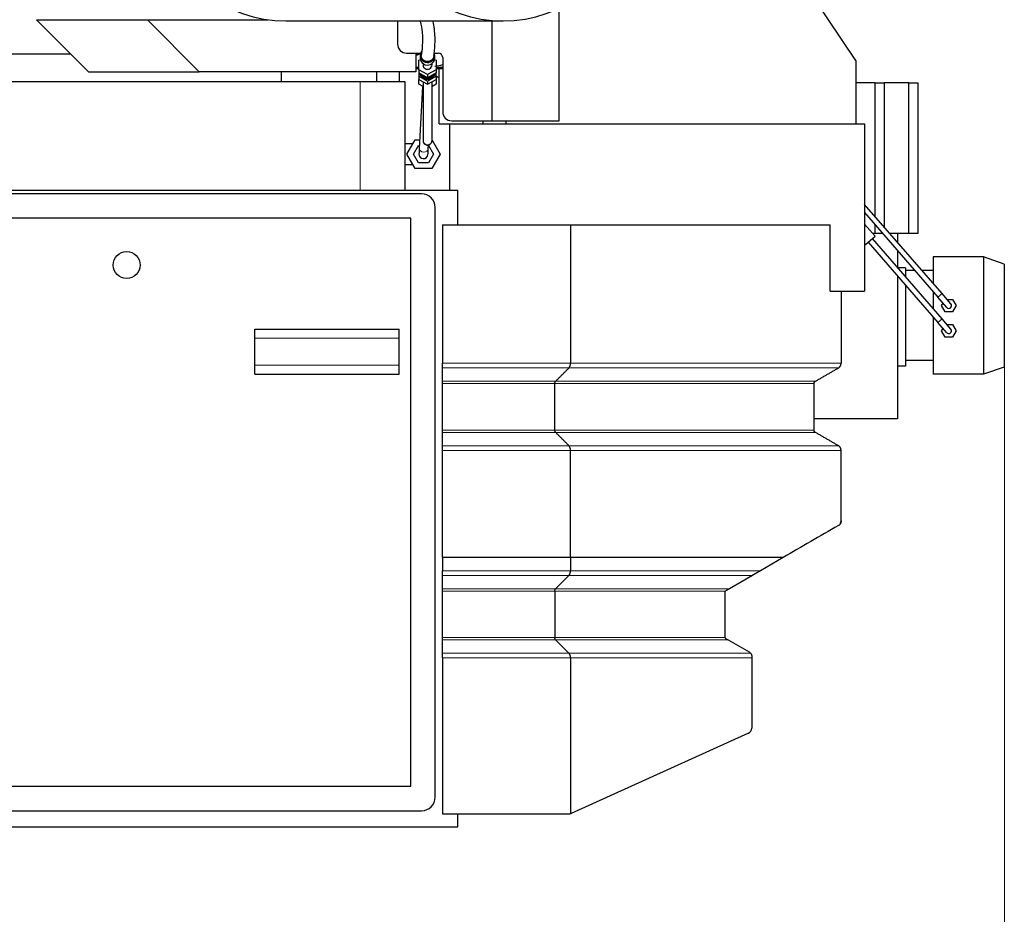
# Model space of a CAD drawing. Header units: inches. Extents: x 0 to 29700, y -16 to 21000.
# Tile 210 of 212: x 27264 to 28356, y 15728 to 16720. Entities that reach past the tile are written whole.
import ezdxf

# ---------------------------------------------------------------- set-up
doc = ezdxf.new("R2010")
doc.units = ezdxf.units.IN
doc.layers.add('254', color=7, linetype='Continuous', true_color=0xffffff)
doc.styles.add('latin_extended', font='simplex.shx')
doc.dimstyles.get("Standard").update_dxf_attribs({"dimtxt": 0.18, "dimasz": 0.18, "dimexe": 0.18, "dimexo": 0.0625, "dimgap": 0.09, "dimtad": 0, "dimtih": 1, "dimtoh": 1, "dimdec": 4, "dimzin": 0, "dimdsep": 46, "dimtxsty": 'Standard', "dimcen": 0.09, "dimadec": 0, "dimazin": 0, "dimtfac": 1, "dimtdec": 4, "dimtofl": 0, "dimtmove": 0, "dimatfit": 3, "dimfxl": 1, "dimtolj": 1, "dimtzin": 0, "dimarcsym": 0})

# ---------------------------------------------------------------- blocks, each defined once
blk = doc.blocks.new('_U5')
at = {"layer": '254', "color": 3, "linetype": 'Continuous', "lineweight": 13, "transparency": 16777216}
for p, q in [((28355.6, 16341.6), (28355.6, 12903.6)), ((17667.6, 15084.4), (17667.6, 12903.6)), ((17842.6, 12953.6), (28180.6, 12953.6))]:
    blk.add_line(p, q, dxfattribs=at)
at = {"layer": '254', "color": 3, "transparency": 16777216}
for points in [[(17842.6, 12982.8), (17842.6, 12924.4), (17667.6, 12953.6)], [(28180.6, 12924.4), (28180.6, 12982.8), (28355.6, 12953.6)]]:
    blk.add_solid(points, dxfattribs=at)
at = {"layer": 'Defpoints', "color": 0, "transparency": 16777216}
for p in [(28355.6, 16391.6), (17667.6, 15134.4), (28355.6, 12953.6)]:
    blk.add_point(p, dxfattribs=at)
at = {"layer": '254', "color": 2, "lineweight": 13, "transparency": 16777216, "insert": (22636.6, 13216.1), "char_height": 175, "attachment_point": 1, "style": 'latin_extended'}
blk.add_mtext('\\A1;10688', dxfattribs=at)

msp = doc.modelspace()

# ---------------------------------------------------------------- linework, layer by layer
at = {"layer": '254', "color": 2, "linetype": 'Continuous', "lineweight": 25}
for p, q in [((28191.075, 16674.623), (28021.781, 16925.612)), ((27862.075, 16607.612), (27862.075, 16732.213)), ((27282.571, 16719.697), (27405.443, 16719.697)), ((27340.192, 16661.697), (27282.571, 16719.697)), ((27405.443, 16719.697), (27539.368, 16719.697)), ((27463.064, 16661.697), (27405.443, 16719.697)), ((27559.041, 16718.328), (27799.872, 16718.328)), ((27682.867, 16718.328), (27682.867, 16692.612)), ((27787.853, 16607.612), (27787.853, 16718.329)), ((27240.477, 16681.932), (27320.09, 16681.932)), ((27692.867, 16682.612), (27708.545, 16682.612)), ((27703.288, 16681.932), (27708.326, 16681.932)), ((27703.291, 16682.612), (27703.291, 16661.697)), ((27723.605, 16682.612), (27727.867, 16682.612)), ((27706.575, 16674.819), (27708.212, 16675.732)), ((27706.575, 16664.223), (27706.575, 16674.819)), ((27708.075, 16680.003), (27708.075, 16677.156)), ((27708.075, 16677.156), (27708.075, 16677.156)), ((27711.075, 16671.124), (27711.075, 16669.521)), ((27721.075, 16669.521), (27721.075, 16671.124)), ((27721.075, 16669.521), (27721.075, 16669.521)), ((27723.938, 16675.732), (27725.575, 16674.819)), ((27724.075, 16677.156), (27724.075, 16680.003)), ((27725.575, 16674.819), (27725.575, 16664.223)), ((27732.867, 16677.612), (27732.867, 16617.612)), ((28191.075, 16674.623), (28191.075, 16604.112)), ((27340.192, 16661.697), (27463.064, 16661.697)), ((27703.291, 16661.697), (27463.064, 16661.697)), ((27554.207, 16650.612), (27554.207, 16661.698)), ((27660.055, 16650.612), (27660.055, 16661.698)), ((27685.055, 16650.612), (27685.055, 16661.698)), ((27703.29, 16665.612), (27706.573, 16665.612)), ((27716.075, 16658.925), (27706.575, 16664.223)), ((27706.575, 16664.223), (27706.575, 16660.599)), ((27706.575, 16660.6), (27706.575, 16656.976)), ((27716.075, 16655.302), (27706.575, 16660.599)), ((27725.575, 16664.223), (27716.075, 16658.925)), ((27725.575, 16660.599), (27716.075, 16655.302)), ((27716.075, 16658.925), (27716.075, 16655.302)), ((27725.574, 16665.612), (27732.865, 16665.612)), ((27725.575, 16667.11), (27727.951, 16667.11)), ((27725.575, 16664.223), (27725.575, 16660.599)), ((27725.575, 16656.976), (27725.575, 16660.6)), ((27729.161, 16604.112), (27729.161, 16665.611)), ((27641.491, 16650.612), (27211.489, 16650.612)), ((27660.055, 16650.612), (27554.207, 16650.612)), ((27568.093, 16650.612), (27568.093, 16650.613)), ((27691.428, 16650.612), (27641.491, 16650.612)), ((27685.055, 16650.612), (27660.055, 16650.612)), ((27691.428, 16530.612), (27691.428, 16650.612)), ((27706.575, 16656.976), (27706.575, 16653.353)), ((27706.575, 16656.976), (27716.075, 16651.678)), ((27706.575, 16648.126), (27706.575, 16653.353)), ((27706.575, 16653.353), (27716.075, 16648.055)), ((27711.075, 16645.528), (27706.575, 16648.126)), ((27709.241, 16657.56), (27709.241, 16657.042)), ((27709.241, 16657.56), (27713.409, 16655.235)), ((27709.241, 16657.042), (27713.409, 16654.718)), ((27711.075, 16650.843), (27711.075, 16585.858)), ((27713.409, 16655.235), (27713.409, 16654.718)), ((27716.075, 16651.678), (27725.575, 16656.976)), ((27716.075, 16648.055), (27725.575, 16653.353)), ((27716.075, 16651.678), (27716.075, 16648.055)), ((27718.741, 16655.235), (27722.909, 16657.56)), ((27718.741, 16654.718), (27722.909, 16657.042)), ((27718.741, 16655.235), (27718.741, 16654.718)), ((27721.075, 16585.858), (27721.075, 16650.843)), ((27725.575, 16648.126), (27721.075, 16645.528)), ((27722.909, 16657.56), (27722.909, 16657.042)), ((27725.575, 16657.427), (27729.16, 16655.357)), ((27725.575, 16656.976), (27725.575, 16653.353)), ((27725.575, 16653.353), (27725.575, 16648.126)), ((28212.199, 16649.612), (28191.075, 16649.612)), ((28212.199, 16649.612), (28222.199, 16649.612)), ((28212.199, 16501.548), (28212.199, 16649.612)), ((28249.555, 16649.612), (28222.199, 16649.612)), ((28222.199, 16649.612), (28222.199, 16490.02)), ((28249.555, 16649.612), (28259.555, 16649.612)), ((28249.555, 16482.612), (28249.555, 16649.612)), ((28259.555, 16649.612), (28259.555, 16482.612)), ((27710.643, 16645.776), (27706.9, 16576.731)), ((27729.161, 16604.112), (27740.575, 16604.112)), ((27740.575, 16604.112), (27740.575, 16530.612)), ((27740.575, 16604.112), (28200.575, 16604.112)), ((27742.867, 16607.612), (27787.853, 16607.612)), ((27777.596, 16604.112), (27777.596, 16607.612)), ((27787.853, 16607.612), (27862.075, 16607.612)), ((27803.137, 16604.112), (27803.137, 16607.612)), ((28200.575, 16604.112), (28200.575, 16418.612)), ((27693.1, 16570.612), (27702.338, 16586.612)), ((27702.338, 16586.612), (27707.436, 16586.612)), ((27721.075, 16586.157), (27730.051, 16570.612)), ((27699.075, 16582.112), (27691.428, 16582.112)), ((27700.606, 16570.612), (27706.091, 16580.112)), ((27706.091, 16580.112), (27707.083, 16580.112)), ((27716.885, 16576.19), (27717.138, 16580.861)), ((27717.095, 16580.052), (27722.545, 16570.612)), ((27702.338, 16554.612), (27693.1, 16570.612)), ((27706.091, 16561.112), (27700.606, 16570.612)), ((27717.06, 16561.112), (27706.091, 16561.112)), ((27722.545, 16570.612), (27717.06, 16561.112)), ((27730.051, 16570.612), (27720.813, 16554.612)), ((27691.428, 16559.112), (27699.075, 16559.112)), ((27720.813, 16554.612), (27702.338, 16554.612)), ((27110.219, 16530.612), (27749.575, 16530.612)), ((27749.575, 16492.101), (27749.575, 16530.612)), ((27709.575, 16526.612), (27055.575, 16526.612)), ((27724.575, 15857.612), (27724.575, 16511.612)), ((28286.492, 16415.908), (28200.576, 16514.944)), ((28200.576, 16505.789), (28281.96, 16411.976)), ((27697.575, 16499.612), (27067.575, 16499.612)), ((27697.575, 15869.612), (27697.575, 16499.612)), ((27732.575, 16492.112), (27732.575, 16338.708)), ((27732.575, 16492.112), (27874.567, 16492.112)), ((27874.567, 16492.112), (28162.353, 16492.112)), ((27874.567, 16492.112), (27874.567, 16338.708)), ((28162.353, 16418.612), (28162.353, 16492.112)), ((28212.26, 16479.581), (28200.575, 16493.049)), ((28212.199, 16482.612), (28212.199, 16492.392)), ((28201.684, 16470.407), (28212.26, 16479.581)), ((28204.706, 16473.028), (28281.96, 16383.976)), ((28286.492, 16387.908), (28209.238, 16476.96)), ((28212.199, 16482.612), (28209.63, 16482.612)), ((28220.682, 16482.612), (28212.199, 16482.612)), ((28237.055, 16482.612), (28228.625, 16482.612)), ((28249.555, 16482.612), (28237.055, 16482.612)), ((28237.055, 16482.612), (28237.055, 16472.893)), ((28259.555, 16482.612), (28249.555, 16482.612)), ((28200.575, 16471.685), (28201.684, 16470.407)), ((28237.055, 16463.737), (28237.055, 16444.893)), ((28276.555, 16456.612), (28276.555, 16427.362)), ((28332.555, 16456.612), (28276.555, 16456.612)), ((28332.555, 16456.612), (28332.555, 16326.612)), ((28332.555, 16456.612), (28332.555, 16326.612)), ((28355.555, 16448.692), (28332.555, 16456.612)), ((28246.055, 16444.612), (28237.3, 16444.612)), ((28246.055, 16444.612), (28246.055, 16434.519)), ((28256.251, 16441.612), (28246.055, 16441.612)), ((28276.555, 16441.612), (28264.193, 16441.612)), ((28355.555, 16448.692), (28355.555, 16334.531)), ((28237.055, 16435.737), (28237.055, 16277.062)), ((28162.353, 16418.612), (28200.575, 16418.612)), ((28174.575, 16418.612), (28174.575, 16338.708)), ((28246.055, 16425.363), (28246.055, 16335.612)), ((28276.555, 16418.205), (28276.555, 16399.361)), ((28291.789, 16400.646), (28281.96, 16411.976)), ((28296.321, 16404.578), (28286.492, 16415.908)), ((28291.954, 16409.612), (28298.097, 16409.612)), ((28298.097, 16409.612), (28302.138, 16402.612)), ((28285.972, 16402.612), (28287.615, 16405.457)), ((28290.014, 16395.612), (28285.972, 16402.612)), ((28302.138, 16402.612), (28298.097, 16395.612)), ((28276.555, 16390.206), (28276.555, 16326.612)), ((28296.321, 16376.578), (28286.492, 16387.908)), ((28298.097, 16395.612), (28290.014, 16395.612)), ((27524.575, 16366.612), (27524.575, 16376.612)), ((27524.575, 16376.612), (27684.575, 16376.612)), ((27684.575, 16366.612), (27684.575, 16376.612)), ((28291.789, 16372.646), (28281.96, 16383.976)), ((28285.972, 16374.612), (28287.615, 16377.457)), ((28291.954, 16381.612), (28298.097, 16381.612)), ((28298.097, 16381.612), (28302.138, 16374.612)), ((27524.575, 16336.612), (27524.575, 16366.612)), ((27684.575, 16336.612), (27684.575, 16366.612)), ((28290.014, 16367.612), (28285.972, 16374.612)), ((28298.097, 16367.612), (28290.014, 16367.612)), ((28302.138, 16374.612), (28298.097, 16367.612)), ((27524.575, 16326.612), (27524.575, 16336.612)), ((27684.575, 16326.612), (27684.575, 16336.612)), ((27732.575, 16333.512), (27732.575, 16338.708)), ((28246.055, 16335.612), (28237.055, 16335.612)), ((28276.555, 16341.612), (28246.055, 16341.612)), ((28355.555, 16334.531), (28332.555, 16326.612)), ((27524.575, 16326.612), (27684.575, 16326.612)), ((28332.555, 16326.612), (28276.555, 16326.612)), ((27732.575, 16316.191), (27732.575, 16318.789)), ((27732.575, 16264.655), (27732.575, 16316.191)), ((27857.246, 16264.655), (27857.246, 16316.191)), ((28144.575, 16264.655), (28144.575, 16316.191)), ((28237.055, 16277.062), (28144.577, 16277.062)), ((27732.575, 16242.139), (27732.575, 16247.335)), ((27732.575, 16123.198), (27732.575, 16108.703)), ((27874.567, 16123.198), (27874.567, 16108.703)), ((27874.567, 16123.198), (27874.567, 16123.198)), ((28110.344, 16123.198), (28085.306, 16108.703)), ((27732.575, 16103.512), (27732.575, 16108.703)), ((27732.575, 16088.789), (27732.575, 16103.512)), ((27858.112, 16088.789), (27872.835, 16103.512)), ((28076.339, 16103.512), (28050.907, 16088.789)), ((27732.575, 16086.191), (27732.575, 16088.789)), ((27732.575, 16034.655), (27732.575, 16086.191)), ((27857.246, 16086.191), (27857.246, 16034.655)), ((28045.575, 16083.973), (28045.575, 16035.896)), ((27732.575, 16032.057), (27732.575, 16034.655)), ((27732.575, 16017.335), (27732.575, 16032.057)), ((27858.112, 16032.057), (27872.835, 16017.335)), ((28045.844, 16034.655), (28046.081, 16034.23)), ((28049.225, 16032.057), (28072.575, 16018.576)), ((27732.575, 16012.139), (27732.575, 16017.335)), ((28074.087, 16017.335), (28074.27, 16017.116)), ((27732.575, 16012.139), (27732.575, 15839.112)), ((27874.567, 16012.139), (27874.567, 15839.34)), ((28075.575, 16012.139), (28075.575, 15934.047)), ((28072.048, 15928.581), (27875.401, 15839.645)), ((27067.575, 15869.612), (27697.575, 15869.612)), ((27055.575, 15842.612), (27709.575, 15842.612)), ((27732.575, 15839.112), (27872.928, 15839.112)), ((27749.575, 15824.612), (27749.575, 15839.118)), ((27037.575, 15824.612), (27749.575, 15824.612))]:
    msp.add_line(p, q, dxfattribs=at)
at = {"layer": '254', "color": 110, "linetype": 'Continuous', "lineweight": 13}
for p, q in [((27641.491, 16530.612), (27641.491, 16650.612)), ((27699.075, 16582.112), (27699.075, 16580.961)), ((27699.075, 16560.262), (27699.075, 16559.112)), ((28286.492, 16415.908), (28281.96, 16411.976)), ((28281.96, 16383.976), (28286.492, 16387.908)), ((27524.575, 16366.612), (27684.575, 16366.612)), ((27524.575, 16336.612), (27684.575, 16336.612)), ((27872.835, 16333.512), (27732.575, 16333.512)), ((28171.575, 16333.512), (27872.835, 16333.512)), ((27858.112, 16318.789), (27732.575, 16318.789)), ((27857.246, 16316.191), (27732.575, 16316.191)), ((28144.575, 16316.191), (27857.246, 16316.191)), ((28146.075, 16318.789), (27858.112, 16318.789)), ((27857.246, 16264.655), (27732.575, 16264.655)), ((27858.113, 16262.057), (27732.575, 16262.057)), ((28144.575, 16264.655), (27857.246, 16264.655)), ((28146.076, 16262.057), (27858.113, 16262.057)), ((27872.835, 16247.335), (27732.575, 16247.335)), ((28171.575, 16247.335), (27872.835, 16247.335)), ((27874.567, 16242.139), (27732.575, 16242.139)), ((28174.575, 16242.139), (27874.567, 16242.139)), ((27874.567, 16108.703), (27732.575, 16108.703)), ((27872.835, 16103.512), (27732.575, 16103.512)), ((28076.339, 16103.512), (27872.835, 16103.512)), ((28085.306, 16108.703), (27874.567, 16108.703)), ((27858.112, 16088.789), (27732.575, 16088.789)), ((27857.246, 16086.191), (27732.575, 16086.191)), ((28046.556, 16086.191), (27857.246, 16086.191)), ((28050.907, 16088.789), (27858.112, 16088.789)), ((27857.246, 16034.655), (27732.575, 16034.655)), ((27858.112, 16032.057), (27732.575, 16032.057)), ((28045.844, 16034.655), (27857.246, 16034.655)), ((28049.225, 16032.057), (27858.112, 16032.057)), ((27872.835, 16017.335), (27732.575, 16017.335)), ((28074.087, 16017.335), (27872.835, 16017.335)), ((27732.575, 16012.139), (27874.567, 16012.139)), ((27874.567, 16012.139), (28075.575, 16012.139))]:
    msp.add_line(p, q, dxfattribs=at)
at = {"layer": '254', "color": 2, "linetype": 'Continuous', "lineweight": 25}
msp.add_circle((27382.575, 16447.612), 15, dxfattribs=at)
for centre, radius, start, end in [((27692.867, 16692.612), 10, 180, 270), ((27727.867, 16677.612), 5, 0, 90), ((27742.867, 16617.612), 10, 180, 270), ((27711.575, 16570.612), 5, 176.923125, 356.900625), ((27709.575, 16511.612), 15, 0, 90), ((28294.055, 16402.612), 3, 220.942342, 40.942342), ((28294.055, 16374.612), 3, 220.942342, 40.942342), ((28168.575, 16163.841), 6, 337.472689, 0), ((28048.575, 16083.973), 3, 132.31333, 180), ((28048.575, 16083.973), 3, 120.067013, 132.313944), ((28048.575, 16035.896), 3, 180, 204.435406), ((28069.575, 16013.38), 6, 41.238268, 60), ((28069.575, 15934.047), 6, 294.335399, 0), ((27709.575, 15857.612), 15, 270, 0), ((27872.928, 15845.112), 6, 270, 285.847156)]:
    msp.add_arc(centre, radius, start, end, dxfattribs=at)
for centre, major_axis, ratio, start_param, end_param in [((27559.041, 17148.828), (0, -430.5), 0.57357644, 3.25254614, 6.28318531), ((27799.872, 17148.828), (0, -430.5), 0.57357644, 3.25254614, 9.31382448), ((27666.578, 16829.612), (0, 155.998), 0.81915204, 3.43307355, 3.48294633), ((27716.075, 16680.003), (-8, 0), 0.96592583, 5.70090165, 6.28318531), ((27716.075, 16680.003), (-8, 0), 0.96592583, 2.00874489, 3.53654068), ((27716.075, 16680.003), (-8, 0), 0.96592583, 0, 2.00874489), ((27716.075, 16677.156), (-8, 0), 0.96592583, 0, 2.00874489), ((27716.075, 16669.521), (5, 0), 0.96592583, 3.14158357, 5.15033754), ((27716.075, 16669.521), (5, 0), 0.96592583, 5.15033754, 6.28318531), ((27716.075, 16677.156), (-8, 0), 0.96592583, 2.00874489, 3.14168174), ((27708.449, 16829.612), (0, 162.501), 0.81915204, 3.26116952, 3.32616122), ((27708.449, 16829.612), (0, 162.501), 0.81915204, 3.10291179, 3.12755366), ((27716.075, 16663.827), (-9.8, 0), 0.96592583, 0.37100829, 0.79912612), ((27716.075, 16664.344), (-9.8, 0), 0.96592583, 0.4507218, 0.79912612), ((27716.075, 16664.862), (9, 0), 0.96592583, 3.88497202, 4.49856433), ((27716.075, 16664.862), (9, 0), 0.96592583, 4.92621363, 5.53980595), ((27716.075, 16663.827), (-9.8, 0), 0.96592583, 2.34246653, 2.77058437), ((27716.075, 16664.344), (-9.8, 0), 0.96592583, 2.34246653, 2.69087085), ((27727.951, 16829.612), (0, 162.501), 0.81915204, 3.14159265, 3.17860454), ((27716.075, 16662.274), (-9, 0), 0.96592583, 0.44502623, 2.69656641), ((27716.075, 16664.344), (-9.8, 0), 0.96592583, 1.29526898, 1.84632367), ((27716.075, 16663.827), (-9.8, 0), 0.96592583, 1.29526898, 1.84632367), ((27872.928, 15845.112), (5.685, 1.919), 1, 4.66334358, 4.81149137)]:
    msp.add_ellipse(centre, major_axis=major_axis, ratio=ratio, start_param=start_param, end_param=end_param, dxfattribs=at)
at = {"layer": '254', "color": 110, "linetype": 'Continuous', "lineweight": 13}
for centre, major_axis, ratio, start_param, end_param in [((27716.075, 16585.858), (-5, 0), 0.98768834, 0, 3.14159265), ((27711.892, 16576.461), (-4.993, 0.271), 0.70711089, 0.00003074, 3.14152521)]:
    msp.add_ellipse(centre, major_axis=major_axis, ratio=ratio, start_param=start_param, end_param=end_param, dxfattribs=at)
at = {"layer": '254', "color": 2, "linetype": 'Continuous', "lineweight": 25}
for points, knots in [([(27707.989, 16717.904), (27708.979, 16713.549), (27711.003, 16701.72), (27710.017, 16690.095), (27709.667, 16682.655), (27709.08, 16680)], [0, 0, 0, 0, 0.19545935, 0.5629324, 1, 1, 1, 1]), ([(27723.079, 16679.959), (27723.859, 16682.726), (27724.319, 16690.82), (27724.639, 16704.17), (27722.94, 16714.876), (27722.373, 16717.792)], [0, 0, 0, 0, 0.47897474, 0.86562895, 1, 1, 1, 1]), ([(27721.273, 16675.447), (27721.206, 16675.376), (27721.071, 16675.237), (27720.86, 16675.038), (27720.642, 16674.849), (27720.417, 16674.669), (27720.184, 16674.499), (27719.944, 16674.339), (27719.697, 16674.188), (27719.442, 16674.048), (27719.097, 16673.875), (27718.657, 16673.686), (27718.117, 16673.503), (27717.565, 16673.364), (27717.003, 16673.27), (27716.504, 16673.226), (27716.074, 16673.216), (27715.716, 16673.224), (27715.361, 16673.251), (27715.009, 16673.294), (27714.659, 16673.356), (27714.312, 16673.435), (27713.967, 16673.531), (27713.573, 16673.662), (27713.136, 16673.837), (27712.666, 16674.068), (27712.217, 16674.332), (27711.788, 16674.63), (27711.441, 16674.91), (27711.169, 16675.158), (27710.963, 16675.362), (27710.767, 16675.573), (27710.581, 16675.791), (27710.405, 16676.015), (27710.239, 16676.247), (27710.083, 16676.486), (27709.937, 16676.732), (27709.758, 16677.065), (27709.563, 16677.49), (27709.373, 16678.012), (27709.23, 16678.545), (27709.132, 16679.088), (27709.087, 16679.57), (27709.079, 16679.875), (27709.079, 16679.995), (27709.079, 16679.999)], [0, 0, 0, 0, 0.01758561, 0.03504997, 0.05242341, 0.06973675, 0.08702113, 0.10430782, 0.12162811, 0.1390131, 0.15649353, 0.19073249, 0.22457169, 0.25823681, 0.29195702, 0.32596037, 0.3472976, 0.36848107, 0.38956565, 0.41060698, 0.43166105, 0.45278376, 0.47403044, 0.49545548, 0.52688154, 0.55806003, 0.5891719, 0.62039927, 0.65192226, 0.6695152, 0.68698514, 0.70436235, 0.7216776, 0.73896197, 0.75624673, 0.77356312, 0.79094225, 0.80841485, 0.84265382, 0.87649302, 0.91015814, 0.94387834, 0.97788169, 0.99921893, 1, 1, 1, 1]), ([(27723.079, 16679.978), (27723.079, 16679.887), (27723.076, 16679.695), (27723.057, 16679.401), (27723.023, 16679.097), (27722.974, 16678.796), (27722.912, 16678.497), (27722.835, 16678.199), (27722.743, 16677.904), (27722.6, 16677.508), (27722.386, 16677.022), (27722.071, 16676.462), (27721.701, 16675.934), (27721.421, 16675.605), (27721.273, 16675.447)], [0, 0, 0, 0, 0.05489039, 0.11643266, 0.17781459, 0.23916501, 0.30061295, 0.3622868, 0.42431358, 0.48681814, 0.61546006, 0.7430965, 0.87089028, 1, 1, 1, 1]), ([(27711.079, 16586.015), (27711.08, 16586.015), (27711.08, 16585.896), (27711.073, 16585.555), (27711.09, 16585.111), (27711.196, 16584.463), (27711.344, 16583.886), (27711.526, 16583.567), (27711.565, 16583.504)], [0, 0, 0, 0, 0.31480518, 0.43067843, 0.55685092, 0.71923627, 0.94401627, 1, 1, 1, 1]), ([(27711.565, 16583.504), (27711.696, 16583.203), (27712.085, 16582.504), (27713.044, 16581.543), (27714.435, 16580.806), (27716.1, 16580.547), (27717.914, 16580.899), (27719.34, 16581.828), (27720.234, 16582.92), (27720.879, 16584.159), (27721.069, 16585.159), (27721.075, 16585.858)], [0, 0, 0, 0, 0.06900527, 0.17296549, 0.28981433, 0.41104622, 0.5465046, 0.69871287, 0.77742501, 0.85502073, 1, 1, 1, 1]), ([(27706.9, 16576.731), (27706.849, 16575.798), (27706.76, 16574.147), (27706.659, 16572.282), (27706.597, 16571.141), (27706.583, 16570.886), (27706.583, 16570.882)], [0, 0, 0, 0, 0.25001222, 0.5, 0.74998778, 1, 1, 1, 1]), ([(27716.568, 16570.341), (27716.568, 16570.344), (27716.582, 16570.6), (27716.644, 16571.74), (27716.745, 16573.606), (27716.835, 16575.257), (27716.885, 16576.19)], [0, 0, 0, 0, 0.25001222, 0.5, 0.74998778, 1, 1, 1, 1]), ([(28174.575, 16163.824), (28174.575, 16163.645), (28174.566, 16163.47), (28174.535, 16163.124), (28174.512, 16162.954), (28174.478, 16162.765), (28174.474, 16162.744), (28174.466, 16162.703), (28174.454, 16162.64), (28174.424, 16162.498), (28174.395, 16162.379), (28174.333, 16162.147), (28174.287, 16161.997), (28174.211, 16161.781), (28174.184, 16161.71), (28174.143, 16161.606), (28174.129, 16161.571), (28174.101, 16161.503), (28174.087, 16161.469), (28174.014, 16161.303), (28173.953, 16161.177), (28173.826, 16160.935), (28173.76, 16160.819), (28173.625, 16160.598), (28173.555, 16160.491), (28173.447, 16160.338), (28173.411, 16160.288), (28173.337, 16160.19), (28173.3, 16160.143), (28173.188, 16160.002), (28173.112, 16159.914), (28172.959, 16159.743), (28172.882, 16159.662), (28172.726, 16159.507), (28172.647, 16159.433), (28172.408, 16159.22), (28172.246, 16159.091), (28171.917, 16158.854), (28171.75, 16158.747), (28171.581, 16158.649)], [0, 0, 0, 0, 0.0625, 0.0625, 0.125, 0.125, 0.1328125, 0.1328125, 0.140625, 0.15625, 0.1875, 0.1875, 0.25, 0.25, 0.28125, 0.28125, 0.296875, 0.296875, 0.3125, 0.3125, 0.375, 0.375, 0.4375, 0.4375, 0.5, 0.5, 0.53125, 0.53125, 0.5625, 0.5625, 0.625, 0.625, 0.6875, 0.6875, 0.75, 0.75, 0.875, 0.875, 1, 1, 1, 1]), ([(27874.567, 16123.198), (27862.734, 16123.198), (27850.902, 16123.198), (27827.236, 16123.198), (27815.404, 16123.198), (27791.739, 16123.198), (27779.906, 16123.198), (27756.241, 16123.198), (27744.408, 16123.198), (27732.575, 16123.198)], [0, 0, 0, 0, 0.25, 0.25, 0.5, 0.5, 0.75, 0.75, 1, 1, 1, 1]), ([(28110.344, 16123.198), (28103.992, 16123.198), (28097.639, 16123.198), (28063.524, 16123.198), (28035.761, 16123.198), (27963.521, 16123.198), (27919.044, 16123.198), (27874.567, 16123.198)], [0, 0, 0, 0, 0.08082961, 0.08082961, 0.43408162, 0.43408162, 1, 1, 1, 1]), ([(28085.306, 16108.703), (28085.015, 16108.535), (28084.718, 16108.363), (28084.113, 16108.012), (28083.804, 16107.833), (28083.171, 16107.467), (28082.847, 16107.28), (28082.432, 16107.039), (28082.348, 16106.99), (28082.179, 16106.893), (28082.094, 16106.844), (28081.838, 16106.695), (28081.664, 16106.595), (28081.313, 16106.391), (28081.135, 16106.288), (28080.772, 16106.078), (28080.588, 16105.972), (28080.212, 16105.754), (28080.02, 16105.643), (28079.628, 16105.416), (28079.427, 16105.3), (28079.116, 16105.12), (28079.011, 16105.059), (28078.797, 16104.935), (28078.688, 16104.872), (28078.521, 16104.775), (28078.465, 16104.743), (28078.38, 16104.693), (28078.351, 16104.677), (28078.294, 16104.643), (28078.265, 16104.627), (28078.12, 16104.543), (28078.002, 16104.475), (28077.762, 16104.336), (28077.639, 16104.265), (28077.482, 16104.174), (28077.451, 16104.155), (28077.387, 16104.119), (28077.355, 16104.1), (28077.26, 16104.045), (28077.196, 16104.008), (28077.066, 16103.933), (28077.001, 16103.895), (28076.902, 16103.838), (28076.869, 16103.819), (28076.819, 16103.79), (28076.803, 16103.78), (28076.769, 16103.761), (28076.753, 16103.751), (28076.669, 16103.703), (28076.602, 16103.664), (28076.47, 16103.588), (28076.404, 16103.55), (28076.339, 16103.512)], [0, 0, 0, 0, 0.125, 0.125, 0.25, 0.25, 0.375, 0.375, 0.40625, 0.40625, 0.4375, 0.4375, 0.5, 0.5, 0.5625, 0.5625, 0.625, 0.625, 0.6875, 0.6875, 0.75, 0.75, 0.78125, 0.78125, 0.8125, 0.8125, 0.828125, 0.828125, 0.8359375, 0.8359375, 0.84375, 0.84375, 0.875, 0.875, 0.90625, 0.90625, 0.9140625, 0.9140625, 0.921875, 0.921875, 0.9375, 0.9375, 0.953125, 0.953125, 0.9609375, 0.9609375, 0.96484375, 0.96484375, 0.96875, 0.96875, 0.984375, 0.984375, 1, 1, 1, 1]), ([(28047.072, 16086.569), (28046.982, 16086.517), (28046.893, 16086.459), (28046.72, 16086.333), (28046.636, 16086.265), (28046.556, 16086.191)], [0, 0, 0, 0, 0.5, 0.5, 1, 1, 1, 1]), ([(28050.907, 16088.789), (28050.854, 16088.758), (28050.8, 16088.727), (28050.692, 16088.665), (28050.638, 16088.634), (28050.571, 16088.594), (28050.557, 16088.587), (28050.53, 16088.571), (28050.49, 16088.548), (28050.451, 16088.525), (28050.373, 16088.48), (28050.322, 16088.45), (28050.221, 16088.392), (28050.171, 16088.363), (28050.098, 16088.321), (28050.073, 16088.306), (28050.025, 16088.278), (28050.001, 16088.265), (28049.883, 16088.196), (28049.792, 16088.143), (28049.614, 16088.041), (28049.528, 16087.991), (28049.359, 16087.893), (28049.276, 16087.845), (28049.114, 16087.751), (28049.034, 16087.705), (28048.916, 16087.637), (28048.877, 16087.614), (28048.8, 16087.569), (28048.762, 16087.547), (28048.571, 16087.437), (28048.424, 16087.352), (28048.138, 16087.186), (28047.998, 16087.105), (28047.724, 16086.947), (28047.591, 16086.869), (28047.328, 16086.717), (28047.199, 16086.642), (28047.072, 16086.569)], [0, 0, 0, 0, 0.03125, 0.03125, 0.0625, 0.0625, 0.0703125, 0.0703125, 0.078125, 0.09375, 0.09375, 0.125, 0.125, 0.15625, 0.15625, 0.171875, 0.171875, 0.1875, 0.1875, 0.25, 0.25, 0.3125, 0.3125, 0.375, 0.375, 0.4375, 0.4375, 0.46875, 0.46875, 0.5, 0.5, 0.625, 0.625, 0.75, 0.75, 0.875, 0.875, 1, 1, 1, 1]), ([(28045.844, 16034.655), (28045.911, 16034.507), (28045.99, 16034.366), (28046.168, 16034.1), (28046.266, 16033.975), (28046.426, 16033.802), (28046.481, 16033.747), (28046.566, 16033.668), (28046.595, 16033.642), (28046.653, 16033.592), (28046.683, 16033.568), (28046.831, 16033.451), (28046.952, 16033.369), (28047.075, 16033.298)], [0, 0, 0, 0, 0.25, 0.25, 0.5, 0.5, 0.625, 0.625, 0.6875, 0.6875, 0.75, 0.75, 1, 1, 1, 1]), ([(28047.075, 16033.298), (28047.15, 16033.255), (28047.227, 16033.211), (28047.382, 16033.121), (28047.46, 16033.076), (28047.621, 16032.983), (28047.703, 16032.936), (28047.828, 16032.864), (28047.87, 16032.839), (28047.956, 16032.79), (28048, 16032.764), (28048.132, 16032.688), (28048.222, 16032.636), (28048.361, 16032.556), (28048.409, 16032.528), (28048.505, 16032.473), (28048.554, 16032.445), (28048.652, 16032.388), (28048.702, 16032.359), (28048.803, 16032.301), (28048.854, 16032.271), (28048.932, 16032.226), (28048.959, 16032.211), (28048.999, 16032.188), (28049.012, 16032.18), (28049.039, 16032.164), (28049.052, 16032.157), (28049.119, 16032.118), (28049.172, 16032.088), (28049.225, 16032.057)], [0, 0, 0, 0, 0.125, 0.125, 0.25, 0.25, 0.375, 0.375, 0.4375, 0.4375, 0.5, 0.5, 0.625, 0.625, 0.6875, 0.6875, 0.75, 0.75, 0.8125, 0.8125, 0.875, 0.875, 0.90625, 0.90625, 0.921875, 0.921875, 0.9375, 0.9375, 1, 1, 1, 1]), ([(28074.087, 16017.335), (28074.257, 16017.141), (28074.438, 16016.909), (28074.702, 16016.501), (28074.789, 16016.355), (28074.892, 16016.16), (28074.913, 16016.12), (28074.954, 16016.04), (28075.013, 16015.918), (28075.07, 16015.793), (28075.178, 16015.536), (28075.243, 16015.358), (28075.358, 16014.99), (28075.408, 16014.8), (28075.459, 16014.555), (28075.469, 16014.505), (28075.487, 16014.406), (28075.496, 16014.356), (28075.519, 16014.205), (28075.532, 16014.103), (28075.564, 16013.797), (28075.575, 16013.589), (28075.575, 16013.38)], [0, 0, 0, 0, 0.25, 0.25, 0.375, 0.375, 0.40625, 0.40625, 0.4375, 0.5, 0.5, 0.625, 0.625, 0.75, 0.75, 0.78125, 0.78125, 0.8125, 0.8125, 0.875, 0.875, 1, 1, 1, 1]), ([(28075.575, 16013.38), (28075.575, 16013.182), (28075.575, 16012.98), (28075.575, 16012.67), (28075.575, 16012.565), (28075.575, 16012.433), (28075.575, 16012.406), (28075.575, 16012.353), (28075.575, 16012.326), (28075.575, 16012.246), (28075.575, 16012.192), (28075.575, 16012.139)], [0, 0, 0, 0, 0.5, 0.5, 0.75, 0.75, 0.8125, 0.8125, 0.875, 0.875, 1, 1, 1, 1])]:
    msp.add_open_spline(points, degree=3, knots=knots, dxfattribs=at)
for points, degree in [([(27699.745, 16582.112), (27699.523, 16582.112), (27699.3, 16582.112), (27699.075, 16582.112)], 3), ([(27699.075, 16559.112), (27699.3, 16559.112), (27699.522, 16559.112), (27699.744, 16559.112)], 3), ([(27732.575, 16318.789), (27732.575, 16326.15), (27732.575, 16333.512)], 2), ([(27858.112, 16318.789), (27865.474, 16326.15), (27872.835, 16333.512)], 2), ([(28146.075, 16318.789), (28158.825, 16326.15), (28171.575, 16333.512)], 2), ([(27732.575, 16247.335), (27732.575, 16254.696), (27732.575, 16262.057)], 2), ([(27872.835, 16247.335), (27865.474, 16254.696), (27858.113, 16262.057)], 2), ([(28171.575, 16247.335), (28158.826, 16254.696), (28146.076, 16262.057)], 2), ([(27732.575, 16123.198), (27732.575, 16182.668), (27732.575, 16242.139)], 2), ([(27874.567, 16123.198), (27874.567, 16182.668), (27874.567, 16242.139)], 2), ([(28174.575, 16163.833), (28174.575, 16202.986), (28174.575, 16242.139)], 2), ([(28171.581, 16158.649), (28151.169, 16146.832), (28130.757, 16135.015), (28110.344, 16123.198)], 3)]:
    msp.add_open_spline(points, degree=degree, dxfattribs=at)
at = {"layer": '254', "color": 110, "linetype": 'Continuous', "lineweight": 13}
for points in [[(27732.575, 16338.708), (27874.567, 16338.708)], [(27874.567, 16338.708), (28174.575, 16338.708)]]:
    msp.add_open_spline(points, degree=1, dxfattribs=at)
at = {"layer": '254', "color": 2, "linetype": 'Continuous', "lineweight": 25}
for points, weights in [([(27872.835, 16333.512), (27874.567, 16335.244), (27874.567, 16338.708)], [1, 0.866025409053, 1]), ([(28171.575, 16333.512), (28174.575, 16335.244), (28174.575, 16338.708)], [1, 0.866025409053, 1]), ([(27857.246, 16316.191), (27857.246, 16317.923), (27858.112, 16318.789)], [1, 0.866025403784, 1]), ([(28144.575, 16316.191), (28144.575, 16317.923), (28146.075, 16318.789)], [1, 0.866025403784, 1]), ([(27732.575, 16262.057), (27732.575, 16262.923), (27732.575, 16264.655)], [1, 0.866025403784, 1]), ([(27858.113, 16262.057), (27857.247, 16262.923), (27857.246, 16264.655)], [1, 0.866025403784, 1]), ([(28146.076, 16262.057), (28144.576, 16262.923), (28144.575, 16264.655)], [1, 0.866025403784, 1]), ([(27874.567, 16242.139), (27874.567, 16245.603), (27872.835, 16247.335)], [1, 0.866025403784, 1]), ([(28174.575, 16242.139), (28174.575, 16245.603), (28171.575, 16247.335)], [1, 0.866025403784, 1]), ([(27872.835, 16103.512), (27874.565, 16105.242), (27874.567, 16108.703)], [1, 0.866133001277, 0.999784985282]), ([(27857.246, 16086.191), (27857.246, 16087.923), (27858.112, 16088.789)], [1, 0.866025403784, 1]), ([(27858.112, 16032.057), (27857.246, 16032.923), (27857.246, 16034.655)], [1, 0.86602540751, 1]), ([(27874.567, 16012.139), (27874.567, 16015.603), (27872.835, 16017.335)], [1, 0.866025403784, 1])]:
    msp.add_rational_spline(points, weights, degree=2, dxfattribs=at)

# ---------------------------------------------------------------- dimensions: what is measured, and where the dimension line sits
at = {"layer": '254', "color": 2, "linetype": 'Continuous', "lineweight": 13}
dim = msp.add_linear_dim(base=(28355.555, 12953.612), p1=(17667.575, 15134.402), p2=(28355.555, 16391.612), dimstyle='Standard', override={"dimscale": 50, "dimtxt": 3.5, "dimasz": 3.5, "dimexe": 1, "dimexo": 1, "dimgap": 1.75, "dimtad": 1, "dimtih": 1, "dimtoh": 0, "dimdec": 0, "dimlfac": 1, "dimzin": 8, "dimdsep": 46, "dimlunit": 2, "dimtxsty": 'latin_extended', "dimsah": 1, "dimse1": 0, "dimse2": 0, "dimsd1": 0, "dimsd2": 0, "dimclrd": 3, "dimclre": 3, "dimclrt": 2, "dimtol": 0, "dimtm": -0.1, "dimtfac": 0.714286, "dimtdec": 3, "dimtofl": 1, "dimtmove": 0, "dimtzin": 8, "dimlwd": 13, "dimlwe": 13}, dxfattribs=at)
dim.commit()
dim.dimension.update_dxf_attribs({"geometry": '_U5', "text_midpoint": (23011.565, 12953.612), "dimtype": 160})

doc.saveas('drawing.dxf')
